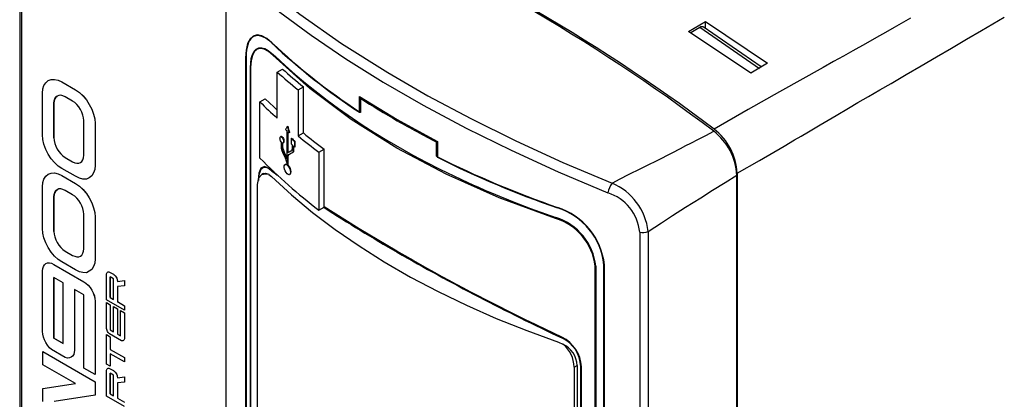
# Model space of a CAD drawing. Header units: millimetres. Extents: x 0 to 1048, y 0 to 810.
# Tile 33 of 45: x 364 to 493, y 553 to 603. Entities that reach past the tile are written whole.
import ezdxf

# ---------------------------------------------------------------- set-up
doc = ezdxf.new("R2010")
doc.units = ezdxf.units.MM
doc.header["$LTSCALE"] = 3.75

msp = doc.modelspace()

# ---------------------------------------------------------------- linework, layer by layer
for p, q in [((363.574, 622.231), (363.574, 509.355)), ((363.866, 508.947), (363.866, 621.822)), ((390.779, 489.345), (390.779, 610.353)), ((451.624, 601.577), (453.882, 602.883)), ((453.882, 602.883), (462.022, 597.397)), ((453.882, 601.978), (453.882, 602.883)), ((459.821, 596.091), (451.624, 601.577)), ((453.109, 602.095), (451.861, 601.35)), ((460.994, 596.646), (453.109, 602.095)), ((461.208, 596.914), (453.579, 602.188)), ((393.324, 598.088), (393.324, 515.617)), ((393.375, 598.047), (393.375, 515.576)), ((393.969, 515.094), (393.969, 596.867)), ((393.982, 596.852), (393.982, 515.078)), ((397.479, 596.226), (398.17, 596.625)), ((462.022, 597.397), (459.821, 596.091)), ((461.216, 596.918), (461.133, 596.966)), ((367.014, 594.822), (367.331, 595.092)), ((367.331, 595.092), (367.723, 595.234)), ((367.332, 595.092), (367.331, 595.092)), ((367.332, 595.092), (367.723, 595.234)), ((367.723, 595.234), (368.164, 595.263)), ((367.723, 595.234), (368.163, 595.262)), ((367.723, 595.234), (367.723, 595.234)), ((368.164, 595.263), (368.163, 595.262)), ((368.163, 595.262), (368.652, 595.149)), ((368.164, 595.263), (368.653, 595.15)), ((368.653, 595.15), (368.652, 595.149)), ((368.652, 595.149), (369.142, 594.923)), ((368.653, 595.15), (369.143, 594.924)), ((397.479, 590.162), (397.479, 596.226)), ((366.573, 593.438), (366.622, 594.004)), ((366.622, 594.004), (366.769, 594.455)), ((366.769, 594.455), (367.014, 594.822)), ((369.143, 594.924), (369.142, 594.923)), ((369.142, 594.923), (370.929, 593.891)), ((369.143, 594.924), (370.93, 593.892)), ((370.93, 593.892), (370.929, 593.891)), ((370.929, 593.891), (371.442, 593.539)), ((370.93, 593.892), (371.443, 593.539)), ((400.234, 593.874), (400.919, 594.269)), ((400.234, 593.874), (400.234, 587.81)), ((400.919, 588.205), (400.919, 594.269)), ((366.573, 587.955), (366.573, 593.438)), ((368.091, 592.422), (368.189, 592.705)), ((368.188, 592.704), (368.091, 592.422)), ((368.31, 592.917), (368.188, 592.704)), ((368.189, 592.705), (368.188, 592.704)), ((368.189, 592.705), (368.311, 592.917)), ((368.506, 593.057), (368.31, 592.917)), ((368.311, 592.917), (368.31, 592.917)), ((368.311, 592.917), (368.506, 593.057)), ((368.727, 593.155), (368.506, 593.057)), ((368.972, 593.184), (368.727, 593.155)), ((369.265, 593.1), (368.972, 593.184)), ((369.559, 592.958), (369.265, 593.1)), ((370.538, 592.393), (369.559, 592.958)), ((371.442, 593.539), (371.908, 593.1)), ((371.443, 593.539), (371.442, 593.539)), ((371.443, 593.539), (371.909, 593.101)), ((371.909, 593.101), (371.908, 593.1)), ((371.908, 593.1), (372.372, 592.55)), ((371.909, 593.101), (372.373, 592.55)), ((372.372, 592.55), (372.74, 591.969)), ((372.373, 592.55), (372.372, 592.55)), ((372.373, 592.55), (372.741, 591.969)), ((395.198, 592.297), (395.895, 592.7)), ((408.3, 590.998), (408.3, 593.02)), ((408.3, 593.02), (413.268, 589.973)), ((408.439, 592.781), (408.3, 593.02)), ((408.439, 592.782), (408.439, 590.918)), ((368.091, 592.422), (368.065, 592.124)), ((368.066, 592.125), (368.065, 592.124)), ((368.065, 592.124), (368.065, 587.546)), ((368.066, 592.125), (368.091, 592.422)), ((368.066, 587.547), (368.066, 592.125)), ((368.091, 592.422), (368.091, 592.422)), ((370.831, 592.196), (370.538, 592.393)), ((371.1, 591.955), (370.831, 592.196)), ((371.37, 591.63), (371.1, 591.955)), ((371.589, 591.277), (371.37, 591.63)), ((371.761, 590.924), (371.589, 591.277)), ((372.74, 591.969), (373.057, 591.334)), ((372.741, 591.969), (372.74, 591.969)), ((372.741, 591.969), (373.058, 591.334)), ((373.057, 591.334), (373.302, 590.684)), ((373.058, 591.334), (373.057, 591.334)), ((373.058, 591.334), (373.303, 590.684)), ((395.198, 584.899), (395.198, 592.297)), ((371.908, 590.557), (371.761, 590.924)), ((371.981, 590.176), (371.908, 590.557)), ((372.03, 589.836), (371.981, 590.176)), ((373.302, 590.684), (373.449, 590.063)), ((373.303, 590.684), (373.302, 590.684)), ((373.303, 590.684), (373.45, 590.063)), ((373.449, 590.063), (373.498, 589.44)), ((373.45, 590.063), (373.449, 590.063)), ((373.45, 590.063), (373.499, 589.441)), ((408.368, 590.957), (408.3, 590.998)), ((408.439, 590.918), (408.368, 590.957)), ((413.268, 589.973), (418.589, 587.081)), ((372.03, 585.258), (372.03, 589.836)), ((373.499, 589.441), (373.498, 589.44)), ((373.498, 589.44), (373.498, 583.958)), ((373.499, 589.441), (373.499, 583.958)), ((398.808, 589.049), (398.858, 589.078)), ((366.622, 587.335), (366.573, 587.955)), ((366.769, 586.712), (366.622, 587.335)), ((368.066, 587.547), (368.065, 587.546)), ((368.065, 587.546), (368.091, 587.193)), ((368.066, 587.547), (368.091, 587.193)), ((397.963, 587.724), (397.912, 587.694)), ((398.132, 587.675), (398.082, 587.646)), ((398.728, 588.508), (398.728, 584.779)), ((398.889, 585.641), (398.889, 588.368)), ((398.939, 585.669), (398.939, 588.325)), ((399.053, 588.227), (399.103, 588.256)), ((399.299, 587.487), (399.349, 587.516)), ((399.299, 587.487), (399.299, 586.781)), ((400.234, 587.81), (400.919, 588.205)), ((367.014, 586.035), (366.769, 586.712)), ((367.331, 585.427), (367.014, 586.035)), ((368.091, 587.193), (368.188, 586.826)), ((368.091, 587.193), (368.189, 586.827)), ((368.091, 587.193), (368.091, 587.193)), ((368.189, 586.827), (368.188, 586.826)), ((368.188, 586.826), (368.31, 586.444)), ((368.189, 586.827), (368.311, 586.445)), ((368.311, 586.445), (368.31, 586.444)), ((368.31, 586.444), (368.506, 586.078)), ((368.311, 586.445), (368.506, 586.078)), ((368.506, 586.078), (368.727, 585.751)), ((368.506, 586.078), (368.727, 585.752)), ((368.506, 586.078), (368.506, 586.078)), ((398.003, 587.031), (398.003, 586.301)), ((398.161, 586.21), (398.161, 586.89)), ((398.161, 586.21), (398.212, 586.239)), ((398.212, 586.239), (398.212, 586.887)), ((398.252, 586.893), (398.302, 586.922)), ((399.464, 586.641), (399.464, 586.081)), ((399.628, 585.892), (399.628, 586.502)), ((399.678, 585.921), (399.678, 586.46)), ((399.795, 587.068), (399.845, 587.097)), ((399.795, 586.362), (399.795, 587.068)), ((399.795, 586.362), (399.845, 586.391)), ((399.845, 586.391), (399.845, 587.097)), ((402.967, 585.68), (403.646, 586.072)), ((403.646, 578.492), (403.646, 586.072)), ((418.589, 587.081), (418.45, 587.003)), ((418.45, 585.14), (418.45, 587.003)), ((418.589, 587.081), (418.589, 585.06)), ((367.723, 584.805), (367.331, 585.427)), ((368.163, 584.298), (367.723, 584.805)), ((368.727, 585.752), (368.972, 585.441)), ((368.727, 585.752), (368.727, 585.751)), ((368.727, 585.751), (368.972, 585.441)), ((368.972, 585.441), (369.265, 585.187)), ((368.972, 585.441), (369.266, 585.188)), ((368.972, 585.441), (368.972, 585.441)), ((369.266, 585.188), (369.265, 585.187)), ((369.265, 585.187), (369.559, 584.961)), ((369.266, 585.188), (369.56, 584.962)), ((369.56, 584.962), (369.559, 584.961)), ((369.559, 584.961), (370.538, 584.396)), ((369.56, 584.962), (370.538, 584.397)), ((371.761, 584.452), (371.908, 584.679)), ((371.908, 584.679), (371.981, 584.947)), ((371.981, 584.947), (372.03, 585.258)), ((398.236, 585.887), (398.287, 585.916)), ((398.889, 585.641), (398.939, 585.669)), ((398.889, 585.168), (398.939, 585.197)), ((398.889, 583.891), (398.889, 585.168)), ((398.939, 583.92), (398.939, 585.197)), ((399.532, 585.642), (399.582, 585.671)), ((399.678, 585.921), (399.628, 585.892)), ((402.967, 585.68), (402.967, 578.044)), ((418.517, 585.099), (418.45, 585.14)), ((418.517, 585.099), (418.589, 585.06)), ((368.652, 583.845), (368.163, 584.298)), ((369.142, 583.534), (368.652, 583.845)), ((370.929, 582.502), (369.142, 583.534)), ((370.538, 584.397), (370.832, 584.284)), ((370.538, 584.397), (370.538, 584.396)), ((370.538, 584.396), (370.831, 584.283)), ((370.832, 584.284), (370.831, 584.283)), ((370.831, 584.283), (371.1, 584.212)), ((370.832, 584.284), (371.1, 584.212)), ((371.1, 584.212), (371.37, 584.226)), ((371.1, 584.212), (371.37, 584.226)), ((371.1, 584.212), (371.1, 584.212)), ((371.37, 584.226), (371.589, 584.298)), ((371.37, 584.226), (371.589, 584.298)), ((371.37, 584.226), (371.37, 584.226)), ((371.589, 584.298), (371.761, 584.452)), ((373.449, 583.394), (373.302, 582.941)), ((373.45, 583.394), (373.303, 582.941)), ((373.498, 583.958), (373.449, 583.394)), ((373.45, 583.394), (373.449, 583.394)), ((373.499, 583.958), (373.45, 583.394)), ((373.499, 583.958), (373.498, 583.958)), ((397.043, 583.084), (396.418, 583.536)), ((398.57, 584.079), (398.52, 584.05)), ((398.728, 584.306), (398.728, 584.031)), ((398.939, 583.92), (398.889, 583.891)), ((366.622, 581.679), (366.769, 582.13)), ((366.769, 582.13), (367.014, 582.497)), ((367.014, 582.497), (367.331, 582.766)), ((367.331, 582.766), (367.723, 582.909)), ((367.332, 582.767), (367.331, 582.766)), ((367.332, 582.767), (367.723, 582.909)), ((367.723, 582.909), (368.164, 582.937)), ((367.723, 582.909), (368.163, 582.937)), ((367.723, 582.909), (367.723, 582.909)), ((368.163, 582.937), (368.652, 582.824)), ((368.164, 582.937), (368.163, 582.937)), ((368.164, 582.937), (368.653, 582.824)), ((368.652, 582.824), (369.142, 582.598)), ((368.653, 582.824), (368.652, 582.824)), ((368.653, 582.824), (369.143, 582.598)), ((369.142, 582.598), (370.929, 581.566)), ((369.143, 582.598), (369.142, 582.598)), ((369.143, 582.598), (370.93, 581.567)), ((371.442, 582.235), (370.929, 582.502)), ((371.908, 582.136), (371.442, 582.235)), ((372.372, 582.121), (371.908, 582.136)), ((372.74, 582.304), (372.372, 582.121)), ((373.057, 582.546), (372.74, 582.304)), ((372.741, 582.305), (372.74, 582.304)), ((373.058, 582.546), (372.741, 582.305)), ((373.302, 582.941), (373.057, 582.546)), ((373.058, 582.546), (373.057, 582.546)), ((373.303, 582.941), (373.058, 582.546)), ((373.303, 582.941), (373.302, 582.941)), ((395.683, 582.856), (395.44, 582.716)), ((399.098, 582.718), (399.148, 582.747)), ((457.955, 582.31), (458.028, 582.352)), ((457.973, 467.157), (457.973, 582.632)), ((457.973, 582.384), (458.028, 582.352)), ((458.028, 582.352), (458.028, 467.217)), ((458.037, 582.912), (458.037, 467.212)), ((366.573, 581.113), (366.622, 581.679)), ((366.573, 575.63), (366.573, 581.113)), ((368.727, 580.83), (368.506, 580.732)), ((368.972, 580.858), (368.727, 580.83)), ((369.265, 580.775), (368.972, 580.858)), ((369.559, 580.632), (369.265, 580.775)), ((370.93, 581.567), (370.929, 581.566)), ((370.929, 581.566), (371.442, 581.213)), ((370.93, 581.567), (371.443, 581.214)), ((371.443, 581.214), (371.442, 581.213)), ((371.442, 581.213), (371.908, 580.775)), ((371.443, 581.214), (371.909, 580.775)), ((371.908, 580.775), (372.372, 580.224)), ((371.909, 580.775), (371.908, 580.775)), ((371.909, 580.775), (372.373, 580.225)), ((394.893, 520.142), (394.893, 581.401)), ((368.091, 580.096), (368.065, 579.799)), ((368.066, 579.8), (368.065, 579.799)), ((368.065, 579.799), (368.065, 575.221)), ((368.066, 579.8), (368.091, 580.097)), ((368.066, 575.222), (368.066, 579.8)), ((368.188, 580.379), (368.091, 580.096)), ((368.091, 580.097), (368.189, 580.379)), ((368.091, 580.097), (368.091, 580.096)), ((368.31, 580.591), (368.188, 580.379)), ((368.189, 580.379), (368.188, 580.379)), ((368.189, 580.379), (368.311, 580.592)), ((368.506, 580.732), (368.31, 580.591)), ((368.311, 580.592), (368.31, 580.591)), ((368.311, 580.592), (368.506, 580.732)), ((370.538, 580.067), (369.559, 580.632)), ((370.831, 579.871), (370.538, 580.067)), ((371.1, 579.63), (370.831, 579.871)), ((371.37, 579.304), (371.1, 579.63)), ((372.373, 580.225), (372.372, 580.224)), ((372.372, 580.224), (372.74, 579.644)), ((372.373, 580.225), (372.741, 579.644)), ((372.74, 579.644), (373.057, 579.008)), ((372.741, 579.644), (372.74, 579.644)), ((372.741, 579.644), (373.058, 579.009)), ((371.589, 578.952), (371.37, 579.304)), ((371.761, 578.599), (371.589, 578.952)), ((371.908, 578.232), (371.761, 578.599)), ((371.981, 577.851), (371.908, 578.232)), ((373.058, 579.009), (373.057, 579.008)), ((373.057, 579.008), (373.302, 578.358)), ((373.058, 579.009), (373.303, 578.359)), ((373.303, 578.359), (373.302, 578.358)), ((373.302, 578.358), (373.449, 577.738)), ((373.303, 578.359), (373.45, 577.738)), ((402.967, 578.044), (403.652, 578.44)), ((403.652, 578.44), (403.646, 578.493)), ((372.03, 577.51), (371.981, 577.851)), ((372.03, 572.932), (372.03, 577.51)), ((373.449, 577.738), (373.498, 577.115)), ((373.45, 577.738), (373.449, 577.738)), ((373.45, 577.738), (373.499, 577.115)), ((373.498, 577.115), (373.498, 571.633)), ((373.499, 577.115), (373.498, 577.115)), ((373.499, 577.115), (373.499, 571.633)), ((366.622, 575.01), (366.573, 575.63)), ((366.769, 574.387), (366.622, 575.01)), ((367.014, 573.71), (366.769, 574.387)), ((368.066, 575.222), (368.065, 575.221)), ((368.065, 575.221), (368.091, 574.867)), ((368.066, 575.222), (368.091, 574.868)), ((368.091, 574.868), (368.189, 574.501)), ((368.091, 574.868), (368.091, 574.867)), ((368.091, 574.867), (368.188, 574.501)), ((368.188, 574.501), (368.31, 574.119)), ((368.189, 574.501), (368.188, 574.501)), ((368.189, 574.501), (368.311, 574.119)), ((445.203, 575.139), (445.203, 461.814)), ((446.308, 575.244), (446.308, 461.92)), ((367.331, 573.102), (367.014, 573.71)), ((367.723, 572.48), (367.331, 573.102)), ((368.31, 574.119), (368.506, 573.753)), ((368.311, 574.119), (368.31, 574.119)), ((368.311, 574.119), (368.506, 573.753)), ((368.506, 573.753), (368.727, 573.426)), ((368.506, 573.753), (368.727, 573.427)), ((368.506, 573.753), (368.506, 573.753)), ((368.727, 573.427), (368.972, 573.116)), ((368.727, 573.427), (368.727, 573.426)), ((368.727, 573.426), (368.972, 573.115)), ((368.972, 573.116), (369.266, 572.863)), ((368.972, 573.116), (368.972, 573.115)), ((368.972, 573.115), (369.265, 572.862)), ((368.163, 571.972), (367.723, 572.48)), ((368.652, 571.52), (368.163, 571.972)), ((369.266, 572.863), (369.265, 572.862)), ((369.265, 572.862), (369.559, 572.636)), ((369.266, 572.863), (369.56, 572.636)), ((369.559, 572.636), (370.538, 572.071)), ((369.56, 572.636), (369.559, 572.636)), ((369.56, 572.636), (370.538, 572.071)), ((370.538, 572.071), (370.831, 571.958)), ((370.538, 572.071), (370.832, 571.958)), ((370.538, 572.071), (370.538, 572.071)), ((370.831, 571.958), (371.1, 571.887)), ((370.832, 571.958), (370.831, 571.958)), ((370.832, 571.958), (371.1, 571.887)), ((371.1, 571.887), (371.37, 571.901)), ((371.1, 571.887), (371.37, 571.9)), ((371.1, 571.887), (371.1, 571.887)), ((371.37, 571.9), (371.589, 571.973)), ((371.37, 571.901), (371.589, 571.973)), ((371.37, 571.901), (371.37, 571.9)), ((371.589, 571.973), (371.761, 572.127)), ((371.761, 572.127), (371.908, 572.354)), ((371.908, 572.354), (371.981, 572.622)), ((371.981, 572.622), (372.03, 572.932)), ((415.422, 571.389), (413.217, 572.628)), ((366.622, 570.342), (366.695, 570.612)), ((366.695, 570.612), (366.842, 570.837)), ((366.842, 570.837), (367.014, 570.993)), ((367.014, 570.993), (367.234, 571.092)), ((367.014, 570.993), (367.233, 571.092)), ((367.014, 570.993), (367.014, 570.993)), ((367.233, 571.092), (367.503, 571.076)), ((367.234, 571.092), (367.233, 571.092)), ((367.234, 571.092), (367.504, 571.077)), ((367.504, 571.077), (367.503, 571.076)), ((367.503, 571.076), (367.771, 571.035)), ((367.504, 571.077), (367.772, 571.035)), ((367.771, 571.035), (368.065, 570.894)), ((367.772, 571.035), (367.771, 571.035)), ((367.772, 571.035), (368.066, 570.895)), ((368.066, 570.895), (368.065, 570.894)), ((368.065, 570.894), (372.03, 568.606)), ((368.066, 570.895), (372.03, 568.606)), ((369.142, 571.208), (368.652, 571.52)), ((370.929, 570.177), (369.142, 571.208)), ((373.302, 570.615), (373.057, 570.221)), ((373.303, 570.616), (373.058, 570.221)), ((373.449, 571.069), (373.302, 570.615)), ((373.303, 570.616), (373.302, 570.615)), ((373.45, 571.069), (373.303, 570.616)), ((373.498, 571.633), (373.449, 571.069)), ((373.45, 571.069), (373.449, 571.069)), ((373.499, 571.633), (373.45, 571.069)), ((373.499, 571.633), (373.498, 571.633)), ((439.344, 488.891), (439.344, 570.665)), ((439.411, 570.65), (439.411, 488.876)), ((440.499, 488.376), (440.499, 570.847)), ((440.57, 488.347), (440.57, 570.817)), ((366.573, 570.031), (366.622, 570.342)), ((366.573, 562.034), (366.573, 570.031)), ((369.314, 568.448), (368.065, 569.169)), ((368.065, 569.169), (368.065, 561.173)), ((368.066, 561.174), (368.066, 569.169)), ((371.442, 569.91), (370.929, 570.177)), ((371.908, 569.81), (371.442, 569.91)), ((372.372, 569.796), (371.908, 569.81)), ((372.74, 569.979), (372.372, 569.796)), ((373.057, 570.221), (372.74, 569.979)), ((372.741, 569.979), (372.74, 569.979)), ((373.058, 570.221), (372.741, 569.979)), ((373.058, 570.221), (373.057, 570.221)), ((375.001, 569.542), (375.009, 569.654)), ((375.001, 566.236), (375.001, 569.542)), ((375.009, 569.654), (375.035, 569.746)), ((375.035, 569.746), (375.085, 569.823)), ((375.085, 569.823), (375.143, 569.876)), ((375.143, 569.876), (375.227, 569.905)), ((375.144, 569.877), (375.143, 569.876)), ((375.144, 569.877), (375.228, 569.906)), ((375.228, 569.906), (375.227, 569.905)), ((375.227, 569.905), (375.311, 569.905)), ((375.228, 569.906), (375.311, 569.905)), ((375.311, 569.905), (375.412, 569.886)), ((375.311, 569.905), (375.411, 569.886)), ((375.311, 569.905), (375.311, 569.905)), ((375.411, 569.886), (375.503, 569.842)), ((375.412, 569.886), (375.411, 569.886)), ((375.412, 569.886), (375.504, 569.843)), ((375.504, 569.843), (375.503, 569.842)), ((375.503, 569.842), (375.93, 569.596)), ((375.93, 569.006), (375.503, 569.252)), ((375.503, 569.252), (375.503, 566.517)), ((375.504, 569.843), (375.931, 569.596)), ((375.504, 566.517), (375.504, 569.252)), ((375.93, 569.596), (376.031, 569.528)), ((375.931, 569.596), (375.93, 569.596)), ((375.931, 569.596), (376.031, 569.528)), ((376.031, 569.528), (376.124, 569.436)), ((376.031, 569.528), (376.123, 569.436)), ((376.031, 569.528), (376.031, 569.528)), ((376.123, 569.436), (376.207, 569.34)), ((376.124, 569.436), (376.123, 569.436)), ((376.124, 569.436), (376.207, 569.34)), ((376.207, 569.34), (376.291, 569.214)), ((376.207, 569.34), (376.29, 569.214)), ((376.207, 569.34), (376.207, 569.34)), ((376.29, 569.214), (376.349, 569.093)), ((376.291, 569.214), (376.29, 569.214)), ((376.291, 569.214), (376.349, 569.093)), ((369.314, 560.452), (369.314, 568.448)), ((372.03, 568.606), (372.3, 568.421)), ((372.03, 568.606), (372.3, 568.42)), ((372.03, 568.606), (372.03, 568.606)), ((372.3, 568.421), (372.594, 568.138)), ((372.3, 568.421), (372.3, 568.42)), ((372.3, 568.42), (372.593, 568.138)), ((372.593, 568.138), (372.838, 567.856)), ((372.594, 568.138), (372.593, 568.138)), ((372.594, 568.138), (372.839, 567.857)), ((372.839, 567.857), (372.838, 567.856)), ((372.838, 567.856), (373.057, 567.504)), ((372.839, 567.857), (373.058, 567.504)), ((375.93, 566.27), (375.93, 569.006)), ((376.349, 569.093), (376.4, 568.958)), ((376.349, 569.093), (376.399, 568.958)), ((376.349, 569.093), (376.349, 569.093)), ((376.399, 568.958), (376.424, 568.837)), ((376.4, 568.958), (376.399, 568.958)), ((376.4, 568.958), (376.425, 568.837)), ((376.424, 568.837), (376.432, 568.716)), ((376.425, 568.837), (376.424, 568.837)), ((376.425, 568.837), (376.433, 568.716)), ((376.432, 568.649), (377.362, 568.769)), ((376.432, 568.716), (376.432, 568.649)), ((376.433, 568.716), (376.432, 568.716)), ((376.433, 568.649), (376.432, 568.649)), ((377.362, 568.083), (376.432, 567.972)), ((376.432, 567.972), (376.432, 565.98)), ((376.433, 568.649), (377.363, 568.77)), ((376.433, 568.716), (376.433, 568.649)), ((376.433, 567.972), (376.433, 565.981)), ((377.363, 568.77), (377.362, 568.769)), ((377.362, 568.769), (377.362, 568.083)), ((377.363, 568.083), (377.362, 568.083)), ((377.363, 568.77), (377.363, 568.083)), ((372.03, 566.881), (370.782, 567.601)), ((370.782, 567.601), (370.782, 559.604)), ((370.783, 567.6), (370.783, 559.605)), ((372.03, 557.216), (372.03, 566.881)), ((373.057, 567.504), (373.253, 567.135)), ((373.058, 567.504), (373.057, 567.504)), ((373.058, 567.504), (373.254, 567.136)), ((373.254, 567.136), (373.253, 567.135)), ((373.253, 567.135), (373.4, 566.741)), ((373.254, 567.136), (373.401, 566.741)), ((373.4, 566.741), (373.474, 566.386)), ((373.401, 566.741), (373.4, 566.741)), ((373.401, 566.741), (373.475, 566.386)), ((375.503, 566.517), (375.93, 566.27)), ((375.504, 566.517), (375.503, 566.517)), ((375.504, 566.517), (375.93, 566.271)), ((373.474, 566.386), (373.498, 566.033)), ((373.475, 566.386), (373.474, 566.386)), ((373.475, 566.386), (373.499, 566.034)), ((373.499, 566.034), (373.498, 566.033)), ((373.498, 566.033), (373.498, 556.368)), ((373.499, 566.034), (373.499, 556.369)), ((377.362, 564.873), (375.001, 566.236)), ((375.001, 562.544), (375.001, 565.87)), ((375.001, 565.87), (375.503, 565.58)), ((375.002, 565.87), (375.001, 565.87)), ((375.002, 565.87), (375.504, 565.58)), ((375.503, 565.58), (375.503, 562.254)), ((375.504, 565.58), (375.503, 565.58)), ((375.504, 565.58), (375.504, 562.255)), ((375.93, 562.008), (375.93, 565.334)), ((375.93, 565.334), (376.432, 565.044)), ((375.931, 565.334), (375.93, 565.334)), ((375.931, 565.334), (376.433, 565.044)), ((376.433, 565.981), (376.432, 565.98)), ((376.432, 565.98), (377.362, 565.444)), ((376.433, 565.981), (377.363, 565.444)), ((377.362, 565.444), (377.362, 564.873)), ((377.363, 565.444), (377.362, 565.444)), ((377.363, 565.444), (377.363, 564.873)), ((376.432, 565.044), (376.432, 561.718)), ((376.433, 565.044), (376.432, 565.044)), ((376.433, 565.044), (376.433, 561.718)), ((376.86, 564.797), (377.363, 564.507)), ((376.86, 564.797), (376.86, 564.797)), ((376.86, 564.797), (377.362, 564.507)), ((376.86, 561.471), (376.86, 564.797)), ((377.363, 564.873), (377.362, 564.873)), ((377.362, 564.507), (377.363, 564.507)), ((377.362, 564.507), (377.362, 561.181)), ((377.363, 564.507), (377.363, 561.182)), ((434.958, 561.288), (430.558, 563.429)), ((366.622, 561.694), (366.573, 562.034)), ((366.695, 561.313), (366.622, 561.694)), ((375.009, 562.433), (375.001, 562.544)), ((375.002, 561.654), (375.001, 561.653)), ((375.001, 557.757), (375.001, 561.653)), ((375.001, 561.653), (375.503, 561.363)), ((375.002, 561.654), (375.504, 561.364)), ((375.035, 562.302), (375.009, 562.433)), ((375.085, 562.177), (375.035, 562.302)), ((375.143, 562.056), (375.085, 562.177)), ((375.227, 561.931), (375.143, 562.056)), ((375.311, 561.824), (375.227, 561.931)), ((375.403, 561.742), (375.311, 561.824)), ((376.96, 560.843), (375.403, 561.742)), ((375.504, 562.255), (375.503, 562.254)), ((375.503, 562.254), (375.93, 562.008)), ((375.504, 561.364), (375.503, 561.363)), ((375.503, 561.363), (375.503, 559.701)), ((375.504, 562.255), (375.93, 562.009)), ((375.504, 561.364), (375.504, 559.701)), ((376.432, 561.718), (376.86, 561.471)), ((376.433, 561.718), (376.432, 561.718)), ((376.433, 561.718), (376.86, 561.472)), ((366.842, 560.946), (366.695, 561.313)), ((367.014, 560.593), (366.842, 560.946)), ((367.233, 560.24), (367.014, 560.593)), ((367.503, 559.915), (367.233, 560.24)), ((368.066, 561.174), (368.065, 561.173)), ((368.065, 561.173), (369.314, 560.452)), ((369.314, 560.453), (368.066, 561.174)), ((377.052, 560.819), (376.96, 560.843)), ((377.136, 560.829), (377.052, 560.819)), ((377.219, 560.858), (377.136, 560.829)), ((377.278, 560.91), (377.219, 560.858)), ((377.22, 560.858), (377.219, 560.858)), ((377.279, 560.911), (377.22, 560.858)), ((377.329, 560.978), (377.278, 560.91)), ((377.279, 560.911), (377.278, 560.91)), ((377.329, 560.978), (377.279, 560.911)), ((377.354, 561.08), (377.329, 560.978)), ((377.353, 561.08), (377.329, 560.978)), ((377.329, 560.978), (377.329, 560.978)), ((377.362, 561.181), (377.353, 561.08)), ((377.354, 561.08), (377.353, 561.08)), ((377.363, 561.182), (377.354, 561.08)), ((377.363, 561.182), (377.362, 561.181)), ((434.499, 560.66), (435.095, 560.4)), ((366.623, 559.402), (366.622, 559.402)), ((366.622, 559.402), (373.523, 555.418)), ((366.622, 557.677), (366.622, 559.402)), ((366.623, 559.402), (373.524, 555.419)), ((367.771, 559.674), (367.503, 559.915)), ((369.582, 558.629), (367.771, 559.674)), ((370.538, 558.812), (370.342, 558.672)), ((370.538, 558.813), (370.343, 558.672)), ((370.685, 559.01), (370.538, 558.813)), ((370.685, 559.01), (370.538, 558.812)), ((370.538, 558.813), (370.538, 558.812)), ((370.758, 559.308), (370.685, 559.01)), ((370.757, 559.307), (370.685, 559.01)), ((370.685, 559.01), (370.685, 559.01)), ((370.782, 559.604), (370.757, 559.307)), ((370.758, 559.308), (370.757, 559.307)), ((370.783, 559.605), (370.758, 559.308)), ((370.783, 559.605), (370.782, 559.604)), ((375.503, 559.701), (377.362, 558.628)), ((375.504, 559.701), (375.503, 559.701)), ((375.503, 559.111), (375.503, 557.467)), ((377.362, 558.038), (375.503, 559.111)), ((375.504, 559.701), (377.363, 558.628)), ((375.504, 559.11), (375.504, 557.467)), ((370.929, 555.191), (366.622, 557.677)), ((369.876, 558.545), (369.582, 558.629)), ((370.121, 558.573), (369.876, 558.545)), ((370.342, 558.672), (370.121, 558.573)), ((370.343, 558.672), (370.342, 558.672)), ((375.503, 557.467), (375.001, 557.757)), ((375.504, 557.467), (375.503, 557.467)), ((377.362, 558.628), (377.362, 558.038)), ((377.363, 558.628), (377.362, 558.628)), ((377.363, 558.038), (377.362, 558.038)), ((377.363, 558.628), (377.363, 558.038)), ((436.579, 557.336), (436.977, 557.565)), ((436.977, 557.565), (436.977, 496.306)), ((437.44, 495.984), (437.44, 557.431)), ((373.498, 556.368), (372.03, 557.216)), ((373.499, 556.369), (373.498, 556.368)), ((375.001, 556.847), (375.009, 556.958)), ((375.001, 553.541), (375.001, 556.847)), ((375.009, 556.958), (375.035, 557.05)), ((375.035, 557.05), (375.085, 557.127)), ((375.085, 557.127), (375.143, 557.181)), ((375.143, 557.181), (375.227, 557.21)), ((375.144, 557.181), (375.143, 557.181)), ((375.144, 557.181), (375.228, 557.21)), ((375.227, 557.21), (375.311, 557.21)), ((375.228, 557.21), (375.227, 557.21)), ((375.228, 557.21), (375.311, 557.21)), ((375.311, 557.21), (375.412, 557.191)), ((375.311, 557.21), (375.411, 557.19)), ((375.311, 557.21), (375.311, 557.21)), ((375.412, 557.191), (375.411, 557.19)), ((375.411, 557.19), (375.503, 557.147)), ((375.412, 557.191), (375.504, 557.147)), ((375.503, 557.147), (375.93, 556.901)), ((375.504, 557.147), (375.503, 557.147)), ((375.93, 556.311), (375.503, 556.557)), ((375.503, 556.557), (375.503, 553.821)), ((375.504, 557.147), (375.931, 556.901)), ((375.504, 553.822), (375.504, 556.556)), ((375.93, 556.901), (376.031, 556.833)), ((375.931, 556.901), (375.93, 556.901)), ((375.93, 553.575), (375.93, 556.311)), ((375.931, 556.901), (376.031, 556.833)), ((376.031, 556.833), (376.124, 556.741)), ((376.031, 556.833), (376.123, 556.741)), ((376.031, 556.833), (376.031, 556.833)), ((376.123, 556.741), (376.207, 556.644)), ((376.124, 556.741), (376.123, 556.741)), ((376.124, 556.741), (376.207, 556.645)), ((376.207, 556.645), (376.291, 556.519)), ((376.207, 556.645), (376.207, 556.644)), ((376.207, 556.644), (376.29, 556.519)), ((376.29, 556.519), (376.349, 556.398)), ((376.291, 556.519), (376.29, 556.519)), ((376.291, 556.519), (376.349, 556.398)), ((376.349, 556.398), (376.4, 556.263)), ((376.349, 556.398), (376.399, 556.263)), ((376.349, 556.398), (376.349, 556.398)), ((376.399, 556.263), (376.424, 556.141)), ((376.4, 556.263), (376.399, 556.263)), ((376.4, 556.263), (376.425, 556.142)), ((376.425, 556.142), (376.424, 556.141)), ((376.424, 556.141), (376.432, 556.021)), ((376.425, 556.142), (376.433, 556.021)), ((436.579, 557.336), (436.579, 496.077)), ((437.526, 495.905), (437.526, 557.39)), ((366.622, 554.541), (370.929, 555.191)), ((366.623, 554.542), (370.929, 555.191)), ((373.524, 555.419), (373.523, 555.418)), ((373.523, 555.418), (373.523, 553.666)), ((373.524, 555.419), (373.524, 553.666)), ((376.432, 555.953), (377.362, 556.074)), ((376.432, 556.021), (376.432, 555.953)), ((376.433, 556.021), (376.432, 556.021)), ((376.433, 555.954), (376.432, 555.953)), ((377.362, 555.387), (376.432, 555.277)), ((376.432, 555.277), (376.432, 553.285)), ((376.433, 555.954), (377.363, 556.074)), ((376.433, 556.021), (376.433, 555.954)), ((376.433, 555.277), (376.433, 553.285)), ((377.362, 556.074), (377.362, 555.387)), ((377.363, 556.074), (377.362, 556.074)), ((377.363, 555.388), (377.362, 555.387)), ((377.363, 556.074), (377.363, 555.388)), ((366.623, 554.542), (366.622, 554.541)), ((366.622, 552.817), (366.622, 554.541)), ((373.523, 553.666), (368.091, 552.846)), ((373.524, 553.666), (373.523, 553.666)), ((377.362, 552.178), (375.001, 553.541)), ((375.504, 553.822), (375.503, 553.821)), ((375.503, 553.821), (375.93, 553.575)), ((375.504, 553.822), (375.93, 553.576)), ((376.432, 553.285), (377.362, 552.748)), ((376.433, 553.285), (376.432, 553.285)), ((376.433, 553.285), (377.363, 552.749))]:
    msp.add_line(p, q)
at = {"flags": 128}
for points in [[(391.475, 611.573), (395.629, 607.712), (400.464, 603.846), (405.942, 599.987), (412.028, 596.153), (417.326, 593.105), (422.96, 590.105), (428.9, 587.168), (435.096, 584.322), (441.557, 581.569)], [(390.778, 610.387), (394.129, 607.219), (397.842, 604.125), (401.933, 601.062), (406.508, 597.95), (411.433, 594.882), (416.705, 591.855), (422.349, 588.854), (428.282, 585.929), (434.456, 583.101), (441.023, 580.314)], [(480.844, 603.312), (479.925, 602.793), (478.715, 602.109), (477.546, 601.448), (476.386, 600.793), (474.919, 599.964), (473.283, 599.041), (472.037, 598.339), (470.726, 597.6), (469.349, 596.825), (463.611, 593.61), (459.472, 591.277), (454.994, 588.71)], [(458.037, 582.912), (460.965, 584.595), (464.215, 586.484), (465.579, 587.283), (466.448, 587.792), (467.427, 588.368), (468.945, 589.261), (471.065, 590.507), (472.69, 591.461), (473.943, 592.195), (475.321, 593), (476.808, 593.868), (478.294, 594.737), (480.284, 595.9), (482.274, 597.062), (484.262, 598.225), (486.25, 599.387), (488.238, 600.549), (490.224, 601.711), (493.208, 603.456)], [(396.786, 600.086), (396.091, 600.655), (395.435, 601), (394.841, 601.108), (394.323, 600.971), (393.898, 600.587), (393.584, 599.966), (393.389, 599.121), (393.324, 598.088)], [(396.797, 600.019), (396.489, 600.295), (395.891, 600.72), (395.328, 600.966), (394.819, 601.026), (394.378, 600.901), (394.183, 600.771), (394.007, 600.595), (393.85, 600.375), (393.715, 600.111), (393.601, 599.805), (393.449, 599.131), (393.394, 598.617), (393.375, 598.047)], [(393.969, 596.867), (393.984, 597.341), (394.066, 597.998), (394.218, 598.544), (394.437, 598.965), (394.718, 599.255), (395.054, 599.407), (395.437, 599.424), (395.857, 599.307), (396.307, 599.062), (396.936, 598.55)], [(396.906, 598.429), (396.328, 598.92), (395.777, 599.227), (395.275, 599.335), (394.835, 599.237), (394.473, 598.928), (394.204, 598.416), (394.038, 597.713), (393.982, 596.852)], [(434.134, 576.938), (426.698, 579.676), (419.712, 582.776), (413.217, 586.215), (407.233, 589.98), (401.782, 594.059), (396.906, 598.429)], [(396.936, 598.55), (397.248, 598.252), (398.523, 597.07), (399.843, 595.903), (401.206, 594.753), (404.06, 592.507), (405.549, 591.413), (408.65, 589.287), (410.259, 588.256), (411.907, 587.246), (415.316, 585.296), (417.074, 584.355), (418.868, 583.439), (422.558, 581.679), (423.23, 581.375), (423.973, 581.046), (424.796, 580.687), (425.713, 580.296), (426.742, 579.868), (427.91, 579.395), (429.256, 578.866), (430.846, 578.262), (432.805, 577.55), (434.152, 577.079)], [(397.479, 591.191), (397.014, 591.624), (395.895, 592.7)], [(408.438, 590.918), (408.437, 590.908), (408.431, 590.899), (408.417, 590.893), (408.384, 590.896), (408.374, 590.899)], [(398.003, 587.031), (397.932, 587.152), (397.878, 587.291), (397.848, 587.428), (397.844, 587.549), (397.866, 587.64), (397.911, 587.694), (397.975, 587.705), (398.053, 587.67), (398.082, 587.646)], [(398.082, 587.646), (398.163, 587.554), (398.235, 587.43), (398.289, 587.291), (398.318, 587.154), (398.321, 587.035), (398.297, 586.945), (398.251, 586.892), (398.186, 586.883), (398.161, 586.89)], [(398.132, 587.675), (398.213, 587.583), (398.285, 587.459), (398.339, 587.32), (398.368, 587.183), (398.371, 587.064), (398.348, 586.974), (398.302, 586.922)], [(441.557, 581.569), (442.613, 582.167), (443.718, 582.734), (445.368, 583.523), (446.244, 583.947), (447.496, 584.589), (449.463, 585.601), (450.555, 586.163), (451.284, 586.535), (451.95, 586.871), (452.957, 587.373), (453.897, 587.85), (454.944, 588.423)], [(396.418, 583.536), (395.806, 583.792), (395.334, 583.563), (395.051, 582.914), (394.959, 581.963)], [(396.452, 583.432), (396.154, 583.613), (395.687, 583.672), (395.331, 583.401), (395.099, 582.817), (395.036, 582.401), (395.014, 581.921)], [(398.889, 583.891), (399.018, 583.707), (399.124, 583.485), (399.193, 583.253), (399.218, 583.038), (399.197, 582.863), (399.134, 582.746), (399.035, 582.697), (398.911, 582.724), (398.773, 582.827), (398.639, 582.996), (398.524, 583.211), (398.443, 583.445), (398.405, 583.668), (398.412, 583.857), (398.461, 583.992), (398.548, 584.063), (398.665, 584.059), (398.728, 584.031)], [(398.575, 584.072), (398.599, 584.092), (398.715, 584.088), (398.728, 584.083)], [(398.939, 583.92), (399.068, 583.736), (399.174, 583.514), (399.243, 583.282), (399.268, 583.067), (399.247, 582.892), (399.184, 582.775), (399.144, 582.755)], [(394.893, 581.401), (395.069, 582.303), (395.44, 582.716)], [(395.44, 582.716), (395.912, 582.834), (396.36, 582.756)], [(395.682, 582.856), (395.921, 582.914), (396.36, 582.756)], [(396.36, 582.756), (396.366, 582.752), (396.727, 582.46)], [(396.727, 582.46), (399.343, 580.066), (402.141, 577.74), (405.116, 575.49), (408.261, 573.318), (411.571, 571.229), (415.04, 569.227), (418.659, 567.317), (422.422, 565.501), (426.322, 563.785), (430.35, 562.17), (434.499, 560.66)], [(446.308, 575.244), (448.063, 576.374), (449.531, 577.342), (451.223, 578.407), (453.251, 579.675), (454.796, 580.65), (456.436, 581.699), (457.973, 582.632)], [(413.217, 572.628), (408.254, 575.578), (403.646, 578.492)]]:
    msp.add_lwpolyline(points, dxfattribs=at)
for centre, radius, start, end in [((313.882, 402.492), 233.385, 52.81306, 67.65792), ((315.345, 403.48), 231.975, 52.98642, 67.88634), ((453.408, 601.704), 0.493, 60.87915, 127.42521), ((452.746, 659.15), 81.364, 226.546, 236.88921), ((396.986, 600.084), 0.2, 179.59025, 199.06501), ((453.537, 660.074), 82.62, 226.62547, 236.80987), ((393.484, 598.235), 0.218, 222.58289, 239.86533), ((397.202, 598.421), 0.295, 154.27322, 178.5076), ((394.098, 596.958), 0.158, 215.11652, 222.41328), ((446.679, 650.452), 72.46, 227.97511, 230.83798), ((446.769, 651.181), 73.821, 228.11072, 230.9227), ((466.904, 682.826), 107.36, 237.00515, 240.03263), ((444.462, 642.634), 70.433, 225.61711, 228.15943), ((408.515, 590.996), 0.215, 179.40937, 197.19143), ((408.483, 591.191), 0.311, 236.09661, 249.553), ((408.599, 590.955), 0.231, 179.52927, 193.83998), ((414.546, 589.97), 1.278, 179.8844, 186.7963), ((447.399, 644.423), 74.131, 228.79505, 228.96221), ((472.93, 693.25), 119.4, 240.02603, 242.85213), ((450.245, 582.521), 7.802, 2.8719, 52.49919), ((398.011, 587.569), 0.161, 41.1771, 107.31641), ((447.849, 644.942), 74.817, 229.12629, 229.29226), ((448.639, 645.337), 76.033, 229.53935, 230.02858), ((448.655, 645.311), 75.969, 229.53184, 230.02147), ((452.181, 651.635), 82.293, 230.85835, 233.27033), ((452.357, 651.192), 81.322, 230.76371, 233.20308), ((450.266, 582.288), 7.714, 2.5559, 52.67756), ((399.088, 586.327), 1.086, 181.34723, 204.79369), ((398.974, 586.229), 0.813, 181.35284, 204.88199), ((399.025, 586.258), 0.813, 181.35267, 204.87701), ((448.414, 644.367), 75.686, 229.53885, 229.70333), ((399.277, 586.046), 0.191, 305.32142, 10.5309), ((448.864, 644.899), 76.382, 229.86477, 230.02808), ((446.551, 635.271), 71.934, 224.44725, 232.70658), ((399.076, 585.203), 0.19, 125.51278, 190.66149), ((399.126, 585.232), 0.19, 125.51599, 190.66331), ((399.339, 585.862), 0.291, 309.78158, 5.97486), ((399.428, 585.875), 0.254, 305.26614, 10.49499), ((418.592, 585.168), 0.144, 191.59405, 241.58891), ((418.748, 585.097), 0.231, 179.53012, 193.82722), ((418.805, 585.404), 0.459, 232.15361, 243.13882), ((476.763, 700.749), 129.492, 243.30459, 250.88915), ((418.824, 585.057), 0.235, 179.30468, 195.30335), ((475.995, 698.848), 127.503, 243.24578, 250.94791), ((396.643, 583.552), 0.225, 184.02337, 212.05292), ((446.278, 649.059), 82.398, 232.79286, 233.77784), ((397.924, 584.287), 0.804, 1.37841, 25.16864), ((443.855, 579.85), 2.869, 143.19492, 170.70102), ((438.589, 574.394), 7.765, 6.28788, 67.52795), ((439.196, 574.563), 6.034, 5.46938, 72.37536), ((513.263, 746.399), 200.601, 236.86572, 240.1066), ((431.597, 569.798), 9.031, 6.47759, 72.13004), ((434.655, 578.389), 0.287, 179.23232, 192.1358), ((431.769, 569.949), 8.776, 5.87099, 72.72989), ((434.685, 576.938), 0.552, 165.14951, 179.93209), ((431.96, 569.833), 7.43, 6.4253, 72.99272), ((431.89, 569.863), 7.562, 5.96995, 72.59841), ((445.615, 576.658), 1.575, 254.82819, 296.10859), ((413.363, 572.612), 0.147, 173.72298, 238.4821), ((563.216, 833.853), 301.315, 240.15964, 244.80755), ((542.846, 795.333), 257.658, 240.36015, 244.1637), ((439.475, 571.1), 0.454, 253.26246, 261.99548), ((440.668, 571.155), 0.352, 241.20724, 253.74265), ((435.173, 561.243), 0.219, 168.24685, 191.93796), ((433.043, 557.232), 4.485, 2.0213, 64.72991), ((433.134, 557.295), 4.308, 1.8044, 64.94971), ((433.639, 557.391), 3.342, 2.98853, 64.18316), ((432.492, 557.247), 4.088, 1.24674, 50.46235), ((437.62, 557.698), 0.322, 236.02667, 253.02644)]:
    msp.add_arc(centre, radius, start, end)
for centre, major_axis, ratio, start_param, end_param in [((489.584, 654.304), (106.458, 116.401), 0.2019459, 2.3373328, 2.3413763), ((489.584, 593.505), (-70.955, 201.519), 0.4107407, 1.449054, 1.4530942), ((489.584, 593.505), (-70.91, 201.39), 0.4107407, 1.4489255, 1.4529683), ((489.584, 602.518), (-78.201, 128.117), 0.5929231, 1.3460338, 1.3552297), ((489.584, 602.839), (-78.201, 128.117), 0.5929231, 1.3482895, 1.3564933), ((489.584, 602.839), (-78.151, 128.035), 0.5929231, 1.3481547, 1.3555292), ((489.584, 637.071), (109.013, 59.628), 0.0236339, 3.7169381, 3.725124), ((489.584, 637.071), (108.943, 59.59), 0.0236339, 3.7168104, 3.7250018), ((489.584, 636.75), (109.013, 59.628), 0.0236339, 3.7182007, 3.7273701)]:
    msp.add_ellipse(centre, major_axis=major_axis, ratio=ratio, start_param=start_param, end_param=end_param)

doc.saveas('drawing.dxf')
